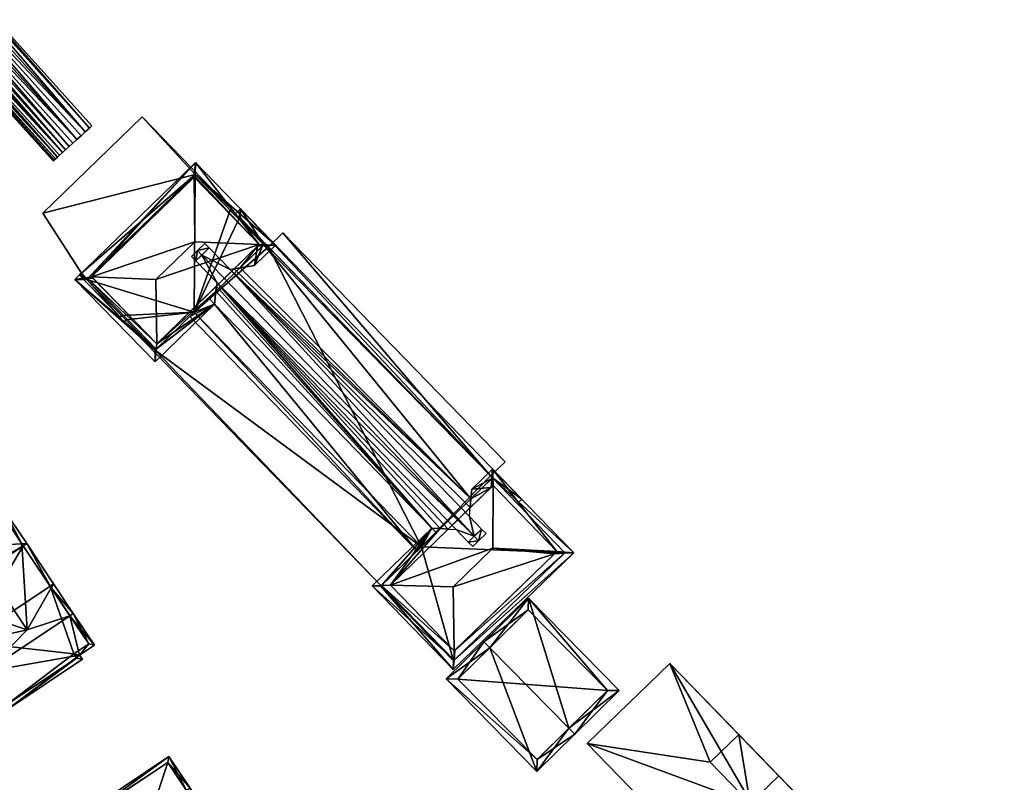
# Model space of a CAD drawing. Header units: inches. Extents: x 2685601 to 2690022, y 1235992 to 1239010.
# Tile 144 of 256: x 2688948 to 2689066, y 1237213 to 1237304. Entities that reach past the tile are written whole.
import ezdxf

# ---------------------------------------------------------------- set-up
doc = ezdxf.new("R2010")
doc.units = ezdxf.units.IN
doc.header["$MEASUREMENT"] = 0
doc.layers.add('Gebaeude Einzelhaus', color=10, linetype='Continuous')
doc.layers.add('Offenes Gebaeude', color=10, linetype='Continuous')

msp = doc.modelspace()

# ---------------------------------------------------------------- meshes
at = {"layer": 'Gebaeude Einzelhaus'}
mesh = msp.add_polyface(dxfattribs=at)
corners = [(2688969.318, 1237285.343, 424.55), (2688962.969, 1237292.201, 424.55), (2688951.14, 1237280.735, 424.55), (2688973.625, 1237281.208, 424.55), (2688955.743, 1237273.573, 424.55), (2688956.381, 1237272.8, 424.55), (2688955.596, 1237273.431, 424.55), (2688955.501, 1237273.338, 424.55), (2688960.349, 1237268.338, 424.55), (2688960.533, 1237268.517, 424.55), (2688973.471, 1237281.059, 424.55), (2688962.969, 1237292.201, 414.857), (2688973.625, 1237281.208, 414.856), (2688951.14, 1237280.735, 414.856), (2688955.743, 1237273.573, 414.856), (2688955.596, 1237273.431, 414.856), (2688955.501, 1237273.338, 414.856), (2688960.349, 1237268.338, 414.856), (2688960.533, 1237268.517, 414.856), (2688973.471, 1237281.059, 414.856), (2688969.318, 1237285.343, 414.857), (2688956.381, 1237272.8, 414.856)]
mesh.append_faces([[corners[k] for k in face] for face in [(3, 0, 10), (5, 8, 9), (5, 7, 8), (5, 6, 7), (0, 4, 5), (5, 4, 6), (0, 2, 4), (3, 1, 0), (0, 1, 2)]], dxfattribs={"color": 13})
mesh.append_faces([[corners[k] for k in face] for face in [(14, 21, 15), (15, 21, 16), (16, 21, 17), (17, 21, 18), (14, 20, 21), (20, 12, 19), (20, 11, 12), (14, 13, 20), (20, 13, 11), (12, 3, 19), (19, 3, 10), (8, 18, 9), (8, 17, 18), (8, 7, 17), (17, 7, 16), (7, 6, 16), (16, 6, 15), (6, 4, 15), (15, 4, 14), (4, 2, 14), (14, 2, 13), (2, 1, 13), (13, 1, 11), (1, 3, 11), (11, 3, 12)]], dxfattribs={"color": 41})
mesh = msp.add_polyface(dxfattribs=at)
corners = [(2688964.658, 1237264.506, 432.425), (2688964.515, 1237262.974, 431.412), (2688971.624, 1237269.867, 431.412), (2688964.716, 1237265.126, 432.835), (2688971.772, 1237271.403, 432.426), (2688971.832, 1237272.025, 432.835), (2688974.654, 1237274.198, 432.425), (2688976.73, 1237276.775, 432.835), (2688973.949, 1237274.078, 432.835), (2688976.395, 1237274.493, 431.412), (2688977.352, 1237276.813, 432.425), (2688978.886, 1237276.909, 431.412), (2688954.968, 1237272.821, 431.412), (2688956.502, 1237272.918, 432.425), (2688957.124, 1237272.957, 432.835), (2688976.951, 1237276.989, 432.569), (2688969.34, 1237286.756, 431.412), (2688969.196, 1237285.225, 432.425), (2688969.176, 1237285.008, 432.569), (2688956.941, 1237273.146, 432.568), (2688976.951, 1237276.989, 433.971), (2688969.176, 1237285.008, 433.971), (2688969.279, 1237277.314, 437.669), (2688956.941, 1237273.146, 433.971), (2688964.629, 1237272.805, 437.669), (2688964.716, 1237265.126, 433.971), (2688977.473, 1237276.931, 432.279), (2688969.318, 1237285.343, 432.278), (2688956.381, 1237272.8, 432.279), (2688964.536, 1237264.388, 432.278), (2688974.498, 1237280, 429.691), (2688977.473, 1237276.931, 429.691), (2688973.471, 1237281.059, 424.55), (2688974.498, 1237280, 414.856), (2688969.318, 1237285.343, 424.55), (2688973.471, 1237281.059, 414.856), (2688956.381, 1237272.8, 424.55), (2688961.04, 1237267.995, 429.137), (2688964.536, 1237264.388, 429.137), (2688960.533, 1237268.517, 424.55), (2688961.04, 1237267.995, 414.856), (2688960.533, 1237268.517, 414.856), (2688969.192, 1237268.902, 431.196), (2688970.928, 1237270.585, 431.412), (2688969.192, 1237268.902, 429.137), (2688969.192, 1237268.902, 414.856), (2688956.381, 1237272.8, 414.856), (2688969.318, 1237285.343, 414.857), (2688977.473, 1237276.931, 414.856), (2688964.536, 1237264.388, 414.856)]
mesh.append_faces([[corners[k] for k in face] for face in [(12, 29, 1), (1, 29, 0), (13, 28, 12), (12, 28, 29), (16, 13, 12), (16, 17, 13), (11, 27, 16), (16, 27, 17), (11, 26, 27), (11, 10, 26), (1, 0, 2), (2, 0, 4), (9, 10, 11), (9, 6, 10), (25, 20, 24), (24, 20, 22), (23, 25, 24), (21, 23, 22), (22, 23, 24), (20, 21, 22), (16, 19, 17), (17, 19, 18), (19, 13, 14), (16, 12, 19), (19, 12, 13), (11, 15, 10), (10, 15, 7), (15, 17, 18), (11, 16, 15), (15, 16, 17), (13, 3, 14), (13, 0, 3), (13, 12, 0), (0, 12, 1), (10, 9, 11), (10, 7, 9), (9, 7, 6), (6, 7, 8), (3, 4, 5), (0, 2, 3), (3, 2, 4), (0, 1, 2)]], dxfattribs={"color": 13})
mesh.append_faces([[corners[k] for k in face] for face in [(41, 45, 40), (40, 45, 49), (45, 33, 48), (45, 35, 33), (45, 47, 35), (41, 46, 45), (45, 46, 47), (26, 10, 31), (31, 10, 6), (42, 38, 44), (42, 0, 38), (38, 0, 29), (43, 4, 42), (42, 4, 0), (40, 39, 41), (40, 37, 39), (39, 37, 36), (36, 37, 28), (28, 37, 29), (29, 37, 38), (36, 17, 34), (34, 17, 27), (28, 13, 36), (36, 13, 17), (32, 33, 35), (27, 30, 34), (34, 30, 32), (32, 30, 33), (27, 26, 30), (30, 26, 31), (5, 25, 3), (8, 20, 5), (5, 20, 25), (8, 7, 20), (20, 7, 15), (25, 14, 3), (25, 23, 14), (14, 23, 19), (18, 19, 21), (21, 19, 23), (20, 15, 21), (21, 15, 18)]], dxfattribs={"color": 41})
mesh = msp.add_polyface(dxfattribs=at)
corners = [(2689008.243, 1237246.633, 428.995), (2689004.76, 1237249.149, 429.517), (2689007.705, 1237246.111, 429.517), (2688974.694, 1237281.234, 428.995), (2688977.473, 1237276.931, 429.691), (2689002.196, 1237246.663, 432.003), (2688974.498, 1237280, 429.691), (2688973.976, 1237280.538, 429.691), (2688974.654, 1237274.198, 432.425), (2688973.949, 1237274.078, 432.835), (2688973.461, 1237273.995, 433.119), (2688970.085, 1237275.72, 433.971), (2688970.963, 1237276.572, 433.119), (2689002.589, 1237242.196, 433.971), (2689002.03, 1237244.531, 433.119), (2689002.114, 1237245.607, 432.556), (2688969.563, 1237276.258, 433.971), (2688970.441, 1237277.11, 433.119), (2689003.468, 1237243.048, 433.119), (2689003.111, 1237241.658, 433.971), (2689003.99, 1237242.51, 433.119), (2688969.375, 1237275.032, 433.119), (2688968.853, 1237275.57, 433.119), (2688971.873, 1237272.456, 433.119), (2688997.513, 1237243.166, 431.412), (2688971.832, 1237272.025, 432.835), (2688998.528, 1237243.106, 432.003), (2688999.476, 1237243.049, 432.556), (2689000.442, 1237242.991, 433.119), (2688971.772, 1237271.403, 432.426), (2688971.624, 1237269.867, 431.412), (2688970.928, 1237270.585, 431.412), (2688998.035, 1237242.628, 431.412), (2689001.88, 1237241.508, 433.119), (2689002.402, 1237240.97, 433.119), (2688968.654, 1237268.38, 431.129), (2688995.761, 1237240.423, 431.129), (2688969.192, 1237268.902, 431.196), (2688996.3, 1237240.945, 431.196), (2688974.678, 1237280.174, 429.517), (2688978.038, 1237276.708, 424.611), (2688974.678, 1237280.174, 414.856), (2689004.528, 1237249.387, 424.611), (2689004.76, 1237249.149, 414.856), (2689004.528, 1237249.387, 414.856), (2688978.038, 1237276.708, 414.856), (2688974.498, 1237280, 414.856), (2688969.192, 1237268.902, 429.137), (2688996.3, 1237240.945, 429.137), (2688977.473, 1237276.931, 414.856), (2688996.3, 1237240.945, 414.856), (2688969.192, 1237268.902, 414.856)]
mesh.append_faces([[corners[k] for k in face] for face in [(11, 16, 12), (12, 16, 17), (19, 18, 20), (19, 13, 18), (3, 39, 7), (7, 39, 6), (3, 1, 39), (3, 0, 1), (1, 0, 2), (34, 33, 19), (19, 33, 13), (36, 37, 38), (36, 35, 37), (16, 21, 22), (16, 11, 21), (37, 30, 31), (24, 38, 32), (30, 36, 24), (24, 36, 38), (37, 35, 30), (30, 35, 36), (13, 33, 19), (19, 33, 34), (13, 28, 33), (26, 24, 32), (24, 29, 30), (30, 29, 31), (24, 25, 29), (11, 23, 13), (13, 23, 28), (28, 23, 27), (27, 23, 26), (26, 23, 24), (24, 23, 25), (11, 21, 23), (11, 16, 21), (21, 16, 22), (18, 19, 20), (14, 13, 18), (18, 13, 19), (11, 12, 16), (16, 12, 17), (5, 10, 15), (15, 10, 14), (14, 10, 13), (13, 10, 11), (11, 10, 12), (5, 9, 10), (5, 8, 9), (5, 4, 8), (4, 3, 6), (6, 3, 7), (5, 1, 4), (4, 1, 3), (3, 1, 0), (0, 1, 2)]], dxfattribs={"color": 13})
mesh.append_faces([[corners[k] for k in face] for face in [(50, 44, 43), (49, 45, 51), (51, 45, 50), (50, 45, 44), (49, 41, 45), (49, 46, 41), (37, 48, 38), (37, 47, 48), (11, 12, 21), (6, 39, 46), (46, 39, 41), (41, 40, 45), (42, 43, 44), (40, 1, 42), (42, 1, 43), (41, 39, 40), (40, 39, 1), (13, 33, 18)]], dxfattribs={"color": 41})
mesh = msp.add_polyface(dxfattribs=at)
corners = [(2689004.528, 1237249.387, 424.611), (2688979.764, 1237278.381, 424.561), (2688978.038, 1237276.708, 424.611), (2689006.254, 1237251.061, 424.561), (2689004.528, 1237249.387, 414.856), (2689006.254, 1237251.061, 414.856), (2688979.764, 1237278.381, 414.856), (2688978.038, 1237276.708, 414.856)]
mesh.append_faces([[corners[k] for k in face] for face in [(3, 1, 0), (0, 1, 2)]], dxfattribs={"color": 13})
mesh.append_faces([[corners[k] for k in face] for face in [(4, 6, 5), (4, 7, 6), (6, 7, 1), (1, 7, 2), (1, 3, 6), (6, 3, 5), (5, 3, 4), (4, 3, 0)]], dxfattribs={"color": 41})
mesh = msp.add_polyface(dxfattribs=at)
corners = [(2688964.536, 1237264.388, 429.137), (2688991.475, 1237236.266, 429.137), (2688996.3, 1237240.945, 429.137), (2688960.87, 1237267.83, 429.137), (2688969.192, 1237268.902, 429.137), (2688961.04, 1237267.995, 429.137), (2688960.87, 1237267.83, 414.856), (2688961.04, 1237267.995, 414.856), (2688991.475, 1237236.266, 414.856), (2688964.536, 1237264.388, 414.856), (2688996.3, 1237240.945, 414.856), (2688969.192, 1237268.902, 414.856)]
mesh.append_faces([[corners[k] for k in face] for face in [(3, 0, 5), (0, 2, 4), (3, 1, 0), (0, 1, 2)]], dxfattribs={"color": 13})
mesh.append_faces([[corners[k] for k in face] for face in [(9, 6, 7), (9, 8, 6), (11, 10, 9), (9, 10, 8), (6, 8, 3), (3, 8, 1), (6, 5, 7), (6, 3, 5)]], dxfattribs={"color": 41})
mesh = msp.add_polyface(dxfattribs=at)
corners = [(2688990.404, 1237236.273, 431.411), (2689000.089, 1237226.285, 431.411), (2689000.175, 1237227.412, 432.002), (2689000.203, 1237228.528, 432.559), (2689000.264, 1237228.587, 432.618), (2688991.534, 1237236.324, 432.003), (2688992.596, 1237236.372, 432.559), (2689004.69, 1237249.081, 432.003), (2689004.776, 1237250.209, 431.412), (2689002.284, 1237247.793, 431.412), (2689004.61, 1237248.027, 432.556), (2689002.196, 1237246.663, 432.003), (2689002.114, 1237245.607, 432.556), (2688997.513, 1237243.166, 431.412), (2688992.593, 1237236.376, 432.555), (2688998.528, 1237243.106, 432.003), (2688999.476, 1237243.049, 432.556), (2689014.46, 1237240.22, 431.412), (2689013.331, 1237240.169, 432.002), (2689012.156, 1237240.116, 432.618), (2689004.828, 1237248.239, 432.343), (2689012.438, 1237240.39, 432.343), (2689012.156, 1237240.116, 433.971), (2689012.438, 1237240.39, 433.971), (2689004.819, 1237240.764, 437.669), (2689000.065, 1237236.154, 437.669), (2689000.203, 1237228.528, 433.971), (2688992.596, 1237236.373, 433.971), (2689004.828, 1237248.239, 433.971), (2688992.593, 1237236.376, 433.971), (2688991.464, 1237236.256, 431.935), (2689000.105, 1237227.345, 431.935), (2689013.4, 1237240.236, 431.935), (2689004.76, 1237249.149, 431.935), (2689004.76, 1237249.149, 429.517), (2689013.4, 1237240.236, 414.856), (2689004.76, 1237249.149, 414.856), (2688991.475, 1237236.266, 429.137), (2688991.464, 1237236.256, 414.856), (2688996.3, 1237240.945, 431.196), (2688998.035, 1237242.628, 431.412), (2688996.3, 1237240.945, 429.137), (2688991.475, 1237236.266, 414.856), (2689000.105, 1237227.345, 414.856), (2688996.3, 1237240.945, 414.856)]
mesh.append_faces([[corners[k] for k in face] for face in [(17, 33, 8), (8, 33, 7), (17, 32, 33), (17, 18, 32), (1, 2, 17), (17, 2, 18), (5, 13, 15), (5, 0, 13), (8, 7, 9), (9, 7, 11), (1, 31, 2), (0, 30, 1), (1, 30, 31), (0, 5, 30), (29, 27, 25), (28, 29, 24), (24, 29, 25), (23, 28, 24), (27, 26, 25), (22, 25, 26), (22, 24, 25), (22, 23, 24), (17, 21, 18), (18, 21, 19), (20, 7, 10), (17, 8, 21), (21, 8, 20), (20, 8, 7), (2, 18, 4), (4, 18, 19), (1, 17, 2), (2, 17, 18), (13, 14, 15), (15, 14, 16), (13, 5, 14), (14, 5, 6), (13, 0, 5), (10, 11, 12), (7, 9, 10), (10, 9, 11), (7, 8, 9), (5, 3, 6), (0, 2, 5), (5, 2, 3), (3, 2, 4), (0, 1, 2)]], dxfattribs={"color": 13})
mesh.append_faces([[corners[k] for k in face] for face in [(35, 44, 36), (35, 43, 44), (44, 43, 42), (42, 43, 38), (35, 2, 43), (43, 2, 31), (32, 18, 35), (35, 18, 2), (31, 30, 43), (43, 30, 38), (38, 37, 42), (37, 39, 41), (39, 15, 40), (37, 5, 39), (39, 5, 15), (38, 30, 37), (37, 30, 5), (7, 34, 11), (7, 33, 34), (34, 35, 36), (34, 32, 35), (34, 33, 32), (26, 6, 3), (26, 27, 6), (14, 6, 29), (29, 6, 27), (28, 16, 29), (29, 16, 14), (28, 12, 16), (28, 10, 12), (28, 20, 10), (21, 20, 23), (23, 20, 28), (23, 19, 21), (23, 22, 19), (4, 26, 3), (19, 22, 4), (4, 22, 26)]], dxfattribs={"color": 41})
mesh = msp.add_polyface(dxfattribs=at)
corners = [(2688952.133, 1237236.042, 424.142), (2688954.774, 1237232.991, 428.961), (2688952.41, 1237236.528, 423.841), (2688954.358, 1237232.713, 428.961), (2688951.994, 1237236.25, 423.841), (2688949.275, 1237231.02, 427.255), (2688944.39, 1237226.049, 428.961), (2688942.133, 1237229.425, 424.074), (2688941.61, 1237229.308, 423.841), (2688942.025, 1237229.586, 423.841), (2688943.974, 1237225.771, 428.961), (2688955.526, 1237228.033, 424.44), (2688946.831, 1237221.496, 423.841), (2688955.861, 1237227.533, 423.841), (2688957.298, 1237229.216, 424.44), (2688946.969, 1237222.19, 424.339), (2688955.168, 1237227.67, 424.338), (2688954.833, 1237228.17, 424.937), (2688956.604, 1237229.354, 424.938), (2688938.699, 1237234.562, 424.074), (2688935.616, 1237238.274, 423.841), (2688938.411, 1237234.093, 423.841), (2688936.032, 1237238.552, 424.074), (2688943.974, 1237225.771, 423.841), (2688944.39, 1237226.049, 424.074), (2688942.636, 1237240.952, 427.255), (2688954.774, 1237232.991, 423.841), (2688954.358, 1237232.713, 424.142), (2688949.211, 1237241.313, 423.841), (2688948.631, 1237241.281, 424.142), (2688946.416, 1237245.494, 423.841), (2688946, 1237245.216, 424.142), (2688946, 1237245.216, 428.961), (2688943.893, 1237249.269, 423.841), (2688933.093, 1237242.049, 423.841), (2688946.416, 1237245.494, 428.961), (2688936.031, 1237238.552, 428.961), (2688935.616, 1237238.274, 428.961), (2688938.827, 1237234.371, 423.841), (2688948.795, 1237241.035, 423.841), (2688943.755, 1237248.575, 424.405), (2688933.786, 1237241.911, 424.405), (2688946.95, 1237222.218, 421.85), (2688946.95, 1237222.219, 418.296), (2688946.969, 1237222.19, 409.347), (2688942.025, 1237229.586, 421.85), (2688946.95, 1237222.218, 409.347), (2688955.168, 1237227.67, 409.347), (2688954.833, 1237228.17, 409.347), (2688956.604, 1237229.354, 409.347), (2688951.994, 1237236.25, 409.347), (2688942.025, 1237229.586, 409.347), (2688946, 1237245.216, 409.347), (2688948.795, 1237241.035, 409.347), (2688938.826, 1237234.371, 409.347), (2688942.025, 1237229.586, 418.296), (2688938.468, 1237234.908, 421.85), (2688938.467, 1237234.908, 418.296), (2688936.031, 1237238.552, 421.851), (2688938.468, 1237234.908, 409.347), (2688936.032, 1237238.552, 409.347), (2688943.755, 1237248.575, 409.347), (2688937.634, 1237244.483, 421.851), (2688937.634, 1237244.483, 409.347), (2688933.786, 1237241.911, 421.851), (2688933.786, 1237241.911, 409.347), (2688934.902, 1237242.657, 409.347)]
mesh.append_faces([[corners[k] for k in face] for face in [(37, 19, 21), (21, 19, 38), (37, 36, 19), (28, 29, 35), (35, 29, 32), (28, 39, 29), (34, 41, 37), (37, 41, 36), (35, 40, 33), (33, 40, 34), (34, 40, 41), (35, 32, 40), (32, 29, 35), (35, 29, 28), (28, 29, 39), (36, 25, 32), (32, 25, 29), (36, 19, 25), (19, 21, 38), (36, 37, 19), (19, 37, 21), (32, 34, 36), (36, 34, 37), (35, 33, 32), (32, 33, 34), (0, 26, 27), (0, 2, 26), (29, 28, 0), (0, 28, 2), (29, 30, 28), (29, 31, 30), (21, 7, 8), (8, 7, 23), (23, 7, 24), (21, 19, 7), (21, 20, 19), (19, 20, 22), (0, 29, 5), (5, 29, 25), (29, 30, 31), (0, 28, 29), (29, 28, 30), (0, 2, 28), (27, 26, 0), (0, 26, 2), (19, 5, 25), (19, 7, 5), (7, 23, 24), (7, 8, 23), (19, 21, 7), (7, 21, 8), (22, 20, 19), (19, 20, 21), (11, 18, 14), (14, 18, 1), (1, 18, 3), (11, 17, 18), (12, 16, 13), (13, 16, 11), (11, 16, 17), (10, 15, 12), (12, 15, 16), (10, 6, 15), (7, 8, 9), (7, 10, 8), (7, 6, 10), (2, 0, 4), (2, 1, 0), (0, 1, 3), (3, 14, 1), (6, 11, 3), (3, 11, 14), (10, 12, 6), (6, 12, 11), (11, 12, 13), (6, 7, 10), (10, 7, 8), (8, 7, 9), (3, 5, 6), (6, 5, 7), (3, 0, 5), (0, 2, 4), (3, 1, 0), (0, 1, 2)]], dxfattribs={"color": 13})
mesh.append_faces([[corners[k] for k in face] for face in [(60, 63, 52), (52, 63, 61), (60, 66, 63), (60, 65, 66), (22, 64, 58), (22, 41, 64), (19, 36, 22), (22, 36, 41), (41, 62, 64), (62, 61, 63), (41, 40, 62), (62, 40, 61), (29, 31, 32), (32, 31, 40), (40, 31, 61), (61, 31, 52), (59, 53, 54), (54, 53, 51), (51, 53, 50), (59, 52, 53), (59, 60, 52), (54, 57, 59), (56, 22, 58), (56, 19, 22), (19, 9, 7), (56, 45, 19), (19, 45, 9), (54, 55, 57), (57, 55, 56), (56, 55, 45), (54, 51, 55), (53, 4, 50), (53, 29, 4), (4, 29, 0), (53, 52, 29), (29, 52, 31), (46, 47, 44), (50, 48, 51), (51, 48, 46), (46, 48, 47), (50, 49, 48), (4, 49, 50), (3, 18, 0), (0, 18, 4), (4, 18, 49), (18, 17, 49), (49, 17, 48), (17, 16, 48), (48, 16, 47), (16, 44, 47), (16, 15, 44), (44, 43, 46), (42, 7, 45), (45, 7, 9), (44, 15, 43), (43, 15, 42), (42, 15, 7), (7, 15, 6)]], dxfattribs={"color": 41})
mesh = msp.add_polyface(dxfattribs=at)
corners = [(2689004.442, 1237228.9, 426.037), (2688999.225, 1237225.176, 422.056), (2689010.06, 1237214.148, 422.056), (2689003.741, 1237229.614, 426.037), (2689013.876, 1237219.298, 426.037), (2689014.578, 1237218.584, 426.037), (2689019.883, 1237223.796, 421.203), (2689009.048, 1237234.826, 421.203), (2689000.639, 1237225.164, 422.685), (2689009.035, 1237233.413, 421.853), (2689010.073, 1237215.561, 422.684), (2689018.469, 1237223.809, 421.852), (2689010.073, 1237215.561, 414.847), (2689018.469, 1237223.809, 414.847), (2689009.035, 1237233.413, 414.847), (2689000.639, 1237225.164, 414.847)]
mesh.append_faces([[corners[k] for k in face] for face in [(11, 9, 7), (6, 11, 7), (5, 10, 4), (4, 11, 5), (5, 11, 6), (2, 10, 5), (8, 10, 1), (1, 10, 2), (0, 8, 3), (9, 0, 3), (7, 9, 3), (3, 8, 1), (4, 7, 0), (0, 7, 3), (4, 6, 7), (4, 5, 6), (0, 2, 4), (4, 2, 5), (3, 1, 0), (0, 1, 2)]], dxfattribs={"color": 13})
mesh.append_faces([[corners[k] for k in face] for face in [(13, 15, 14), (13, 12, 15), (10, 15, 12), (10, 8, 15), (0, 9, 8), (8, 9, 15), (15, 9, 14), (9, 11, 14), (14, 11, 13), (11, 12, 13), (11, 10, 12), (11, 4, 10)]], dxfattribs={"color": 41})
mesh = msp.add_polyface(dxfattribs=at)
corners = [(2689030.733, 1237215.254, 431.109), (2689025.905, 1237227.011, 431.109), (2689016.071, 1237217.474, 431.109), (2689034.121, 1237218.54, 431.109), (2689035.509, 1237210.329, 431.109), (2689054.99, 1237177.349, 431.109), (2689053.928, 1237191.339, 431.109), (2689065.8, 1237185.88, 431.109), (2689049.211, 1237196.201, 431.109), (2689057.316, 1237194.626, 431.109), (2689052.6, 1237199.489, 431.109), (2689038.898, 1237213.616, 431.109), (2689049.211, 1237196.201, 433.669), (2689057.316, 1237194.626, 433.669), (2689052.6, 1237199.489, 433.669), (2689053.928, 1237191.339, 433.669), (2689035.509, 1237210.329, 433.669), (2689034.121, 1237218.54, 433.669), (2689030.733, 1237215.254, 433.669), (2689038.898, 1237213.616, 433.669), (2689016.071, 1237217.474, 413.293), (2689025.905, 1237227.011, 413.293), (2689054.99, 1237177.349, 413.293), (2689065.8, 1237185.88, 413.293)]
mesh.append_faces([[corners[k] for k in face] for face in [(19, 17, 16), (16, 17, 18), (15, 13, 12), (12, 13, 14), (4, 10, 11), (4, 8, 10), (6, 7, 9), (4, 5, 8), (8, 5, 6), (6, 5, 7), (0, 2, 4), (4, 2, 5), (3, 1, 0), (0, 1, 2)]], dxfattribs={"color": 13})
mesh.append_faces([[corners[k] for k in face] for face in [(19, 16, 11), (11, 16, 4), (16, 18, 4), (4, 18, 0), (3, 0, 17), (17, 0, 18), (19, 11, 17), (17, 11, 3), (21, 22, 20), (21, 23, 22), (10, 21, 11), (11, 21, 3), (3, 21, 1), (9, 23, 10), (10, 23, 21), (9, 7, 23), (7, 5, 23), (23, 5, 22), (5, 2, 22), (22, 2, 20), (2, 1, 20), (20, 1, 21), (14, 9, 10), (14, 13, 9), (13, 6, 9), (13, 15, 6), (15, 8, 6), (15, 12, 8), (12, 10, 8), (12, 14, 10)]], dxfattribs={"color": 41})
mesh = msp.add_polyface(dxfattribs=at)
corners = [(2688970.912, 1237207.938, 424.853), (2688968.696, 1237212.151, 424.552), (2688968.281, 1237211.873, 424.853), (2688971.491, 1237207.97, 424.552), (2688971.555, 1237197.678, 427.966), (2688964.917, 1237207.609, 427.966), (2688974.413, 1237202.699, 424.853), (2688977.054, 1237199.649, 424.552), (2688976.638, 1237199.371, 424.853), (2688974.69, 1237203.185, 424.552), (2688960.98, 1237201.218, 424.785), (2688964.414, 1237196.082, 424.785), (2688957.896, 1237204.931, 424.552), (2688958.312, 1237205.209, 424.785), (2688960.691, 1237200.75, 424.552), (2688963.89, 1237195.965, 424.552), (2688966.254, 1237192.429, 424.552), (2688966.67, 1237192.707, 424.785), (2688969.111, 1237188.154, 424.552), (2688978.141, 1237194.19, 424.552), (2688977.806, 1237194.69, 425.151), (2688976.638, 1237199.371, 429.671), (2688979.578, 1237195.874, 425.151), (2688966.67, 1237192.707, 429.671), (2688977.054, 1237199.649, 429.671), (2688966.254, 1237192.429, 429.671), (2688974.274, 1237202.907, 424.552), (2688964.306, 1237196.243, 424.552), (2688969.249, 1237188.848, 425.05), (2688977.448, 1237194.328, 425.049), (2688977.113, 1237194.828, 425.649), (2688978.884, 1237196.011, 425.648), (2688968.281, 1237211.873, 429.672), (2688966.173, 1237215.926, 424.552), (2688955.373, 1237208.706, 424.552), (2688968.696, 1237212.151, 429.672), (2688958.312, 1237205.209, 429.672), (2688957.896, 1237204.931, 429.672), (2688971.076, 1237207.692, 424.552), (2688961.107, 1237201.028, 424.552), (2688966.035, 1237215.233, 425.115), (2688956.066, 1237208.569, 425.115), (2688968.281, 1237211.873, 410.027), (2688971.076, 1237207.692, 410.027), (2688976.638, 1237199.371, 410.027), (2688960.748, 1237201.566, 422.561), (2688958.312, 1237205.209, 422.561), (2688964.306, 1237196.243, 422.561), (2688960.748, 1237201.565, 419.007), (2688964.305, 1237196.244, 410.027), (2688960.748, 1237201.566, 410.027), (2688964.306, 1237196.243, 419.007), (2688966.67, 1237192.707, 422.561), (2688966.67, 1237192.707, 410.027), (2688963.985, 1237209.003, 410.027), (2688958.312, 1237205.209, 410.027), (2688969.23, 1237188.876, 422.561), (2688969.249, 1237188.848, 410.027), (2688969.23, 1237188.876, 410.027), (2688977.448, 1237194.328, 410.027), (2688977.113, 1237194.828, 410.027), (2688978.884, 1237196.011, 410.027), (2688966.035, 1237215.233, 410.027), (2688959.914, 1237211.141, 422.561), (2688959.914, 1237211.141, 410.027), (2688956.066, 1237208.569, 422.561), (2688957.182, 1237209.315, 410.027), (2688956.066, 1237208.569, 410.027)]
mesh.append_faces([[corners[k] for k in face] for face in [(0, 3, 38), (0, 35, 3), (0, 32, 35), (37, 10, 14), (14, 10, 39), (37, 36, 10), (33, 41, 34), (34, 41, 37), (37, 41, 36), (35, 40, 33), (33, 40, 41), (35, 32, 40), (10, 14, 39), (10, 37, 14), (5, 36, 10), (10, 36, 37), (5, 32, 36), (5, 0, 32), (32, 0, 35), (35, 0, 3), (3, 0, 38), (32, 34, 36), (36, 34, 37), (35, 33, 32), (32, 33, 34), (11, 15, 27), (11, 25, 15), (11, 23, 25), (24, 6, 9), (9, 6, 26), (24, 21, 6), (20, 31, 22), (22, 31, 24), (24, 31, 21), (20, 30, 31), (19, 29, 20), (20, 29, 30), (18, 28, 19), (19, 28, 29), (18, 25, 28), (28, 25, 23), (23, 11, 25), (25, 11, 15), (15, 11, 27), (21, 4, 23), (23, 4, 11), (24, 6, 21), (21, 6, 4), (24, 9, 6), (6, 9, 26), (18, 23, 25), (21, 22, 24), (18, 20, 23), (23, 20, 21), (21, 20, 22), (18, 19, 20), (14, 11, 15), (15, 11, 16), (16, 11, 17), (14, 10, 11), (14, 12, 10), (10, 12, 13), (6, 7, 8), (6, 9, 7), (0, 3, 6), (6, 3, 9), (2, 1, 0), (0, 1, 3), (11, 16, 17), (11, 15, 16), (11, 14, 15), (11, 10, 14), (14, 10, 12), (12, 10, 13), (11, 4, 10), (10, 4, 5), (3, 6, 9), (9, 6, 7), (7, 6, 8), (3, 0, 6), (6, 0, 4), (4, 0, 5), (3, 1, 0), (0, 1, 2)]], dxfattribs={"color": 13})
mesh.append_faces([[corners[k] for k in face] for face in [(54, 62, 42), (54, 64, 62), (54, 55, 64), (64, 55, 66), (66, 55, 67), (13, 65, 46), (13, 41, 65), (13, 36, 41), (13, 10, 36), (41, 63, 65), (63, 62, 64), (41, 40, 63), (63, 40, 62), (0, 2, 32), (32, 2, 40), (40, 2, 62), (62, 2, 42), (58, 59, 57), (53, 60, 58), (58, 60, 59), (53, 44, 60), (60, 44, 61), (21, 8, 6), (8, 61, 44), (21, 31, 8), (8, 31, 61), (31, 60, 61), (31, 30, 60), (30, 29, 60), (60, 29, 59), (29, 57, 59), (29, 28, 57), (57, 56, 58), (56, 17, 52), (17, 23, 11), (57, 28, 56), (56, 28, 17), (17, 28, 23), (43, 54, 42), (43, 50, 54), (54, 50, 55), (43, 49, 50), (43, 44, 49), (49, 44, 53), (11, 52, 17), (10, 47, 11), (11, 47, 52), (47, 48, 51), (51, 48, 49), (49, 48, 50), (10, 45, 47), (47, 45, 48), (10, 13, 45), (45, 13, 46), (43, 6, 44), (44, 6, 8), (43, 0, 6), (43, 42, 0), (0, 42, 2)]], dxfattribs={"color": 41})
at = {"layer": 'Offenes Gebaeude'}
mesh = msp.add_polyface(dxfattribs=at)
corners = [(2688937.294, 1237312.991, 425.661), (2688956.716, 1237290.87, 425.684), (2688956.99, 1237291.116, 425.661), (2688937.021, 1237312.746, 425.684), (2688936.506, 1237312.283, 425.684), (2688956.201, 1237290.406, 425.684), (2688935.995, 1237311.823, 425.642), (2688935.496, 1237311.374, 425.562), (2688955.193, 1237289.498, 425.562), (2688955.691, 1237289.946, 425.642), (2688935.018, 1237310.943, 425.445), (2688934.566, 1237310.536, 425.29), (2688954.263, 1237288.66, 425.29), (2688954.714, 1237289.066, 425.445), (2688934.15, 1237310.161, 425.101), (2688953.846, 1237288.285, 425.101), (2688933.775, 1237309.824, 424.881), (2688953.47, 1237287.948, 424.881), (2688933.446, 1237309.528, 424.633), (2688933.17, 1237309.28, 424.362), (2688952.866, 1237287.404, 424.361), (2688953.143, 1237287.653, 424.632), (2688932.951, 1237309.083, 424.072), (2688932.793, 1237308.939, 423.766), (2688952.648, 1237287.206, 424.071), (2688932.695, 1237308.853, 423.45), (2688952.391, 1237286.976, 423.45), (2688952.488, 1237287.063, 423.766), (2688932.664, 1237308.823, 423.13), (2688952.359, 1237286.948, 423.13), (2688937.294, 1237312.991, 425.561), (2688956.99, 1237291.116, 425.561), (2688937.021, 1237312.746, 425.584), (2688936.506, 1237312.283, 425.584), (2688935.995, 1237311.823, 425.542), (2688935.496, 1237311.374, 425.462), (2688935.018, 1237310.943, 425.345), (2688934.566, 1237310.536, 425.19), (2688934.15, 1237310.161, 425.001), (2688933.775, 1237309.824, 424.781), (2688933.446, 1237309.528, 424.533), (2688933.17, 1237309.28, 424.262), (2688932.951, 1237309.083, 423.972), (2688932.793, 1237308.939, 423.666), (2688932.695, 1237308.853, 423.35), (2688932.664, 1237308.823, 423.03), (2688952.359, 1237286.948, 423.03), (2688956.716, 1237290.87, 425.584), (2688952.391, 1237286.976, 423.35), (2688952.488, 1237287.063, 423.666), (2688952.648, 1237287.206, 423.972), (2688952.866, 1237287.404, 424.261), (2688953.143, 1237287.653, 424.532), (2688953.47, 1237287.948, 424.781), (2688953.846, 1237288.285, 425.001), (2688954.263, 1237288.66, 425.19), (2688954.714, 1237289.066, 425.345), (2688955.193, 1237289.498, 425.462), (2688955.691, 1237289.946, 425.542), (2688956.201, 1237290.406, 425.584)]
mesh.append_faces([[corners[k] for k in face] for face in [(29, 26, 28), (28, 26, 25), (27, 24, 23), (26, 27, 23), (25, 26, 23), (24, 20, 22), (23, 24, 22), (22, 20, 19), (21, 17, 18), (20, 21, 18), (19, 20, 18), (18, 17, 16), (17, 15, 14), (16, 17, 14), (15, 12, 11), (14, 15, 11), (13, 8, 10), (12, 13, 10), (11, 12, 10), (10, 8, 7), (9, 5, 6), (8, 9, 6), (7, 8, 6), (6, 5, 4), (5, 1, 3), (4, 5, 3), (3, 1, 0), (0, 1, 2)]], dxfattribs={"color": 13})
mesh.append_faces([[corners[k] for k in face] for face in [(49, 48, 46), (45, 44, 43), (43, 50, 49), (43, 49, 46), (43, 46, 45), (42, 51, 50), (42, 50, 43), (41, 51, 42), (40, 53, 52), (40, 52, 51), (40, 51, 41), (39, 53, 40), (38, 54, 53), (38, 53, 39), (37, 55, 54), (37, 54, 38), (36, 57, 56), (36, 56, 55), (36, 55, 37), (35, 57, 36), (34, 59, 58), (34, 58, 57), (34, 57, 35), (33, 59, 34), (32, 47, 59), (32, 59, 33), (30, 47, 32), (31, 47, 30), (59, 47, 5), (5, 47, 1), (58, 59, 9), (9, 59, 5), (57, 58, 8), (8, 58, 9), (56, 57, 13), (13, 57, 8), (55, 56, 12), (12, 56, 13), (54, 55, 15), (15, 55, 12), (53, 54, 17), (17, 54, 15), (52, 53, 21), (21, 53, 17), (51, 52, 20), (20, 52, 21), (50, 51, 24), (24, 51, 20), (49, 50, 27), (27, 50, 24), (48, 49, 26), (26, 49, 27), (46, 48, 29), (29, 48, 26), (2, 47, 31), (1, 47, 2), (45, 46, 28), (28, 46, 29), (44, 45, 28), (43, 44, 25), (25, 44, 28), (42, 43, 23), (23, 43, 25), (41, 42, 22), (22, 42, 23), (40, 41, 19), (19, 41, 22), (39, 40, 18), (18, 40, 19), (38, 39, 16), (16, 39, 18), (37, 38, 14), (14, 38, 16), (36, 37, 11), (11, 37, 14), (35, 36, 10), (10, 36, 11), (34, 35, 7), (7, 35, 10), (33, 34, 6), (6, 34, 7), (4, 33, 6), (32, 33, 3), (3, 33, 4), (30, 32, 0), (0, 32, 3), (31, 30, 2), (2, 30, 0)]], dxfattribs={"color": 41})

doc.saveas('drawing.dxf')
